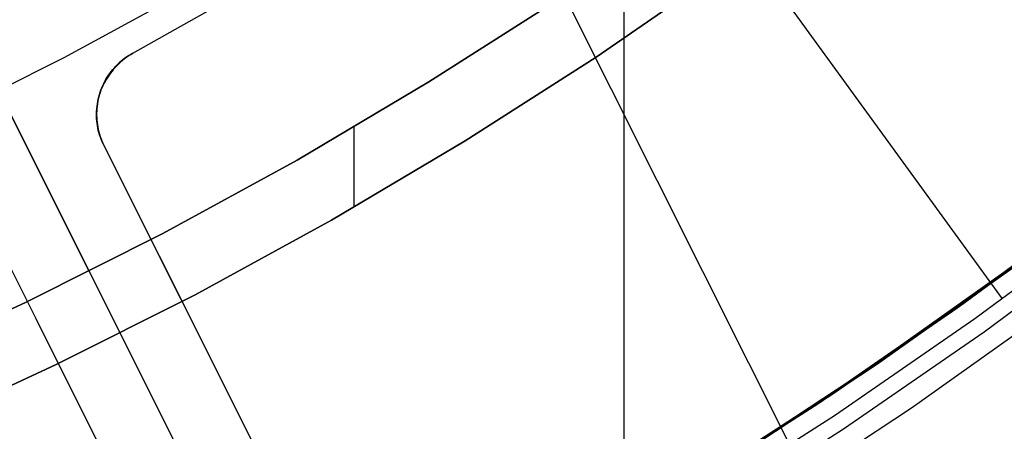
# Model space of a CAD drawing. Header units: millimetres. Extents: x 6239 to 7218, y -13987 to -13139.
# Tile 49 of 256: x 6756 to 6770, y -13517 to -13511. Entities that reach past the tile are written whole.
import ezdxf

# ---------------------------------------------------------------- set-up
doc = ezdxf.new("R2010")
doc.units = ezdxf.units.MM
doc.layers.add('color', color=7, linetype='Continuous')
doc.layers.add('luz', color=7, linetype='Continuous')

msp = doc.modelspace()

# ---------------------------------------------------------------- linework, layer by layer
at = {"color": 7, "true_color": 0xffffff}
for p, q in [((6764.873, -13494.63, 88.1), (6764.873, -13518.233, 88.1)), ((6757.981, -13497.967, 103.072), (6770.336, -13514.972, 89.031)), ((6766.321, -13510.209, 259.6), (6764.475, -13511.484, 259.6)), ((6764.475, -13511.484, 231.716), (6766.321, -13510.209, 231.716)), ((6766.321, -13510.209, 259.6), (6764.475, -13511.484, 259.6)), ((6764.475, -13511.484, 231.716), (6766.321, -13510.209, 231.716)), ((6764.475, -13511.484, 245.658), (6766.321, -13510.209, 245.658)), ((6763.921, -13510.651, 259.6), (6762.06, -13511.843, 259.6)), ((6763.921, -13510.651, 259.6), (6762.06, -13511.843, 259.6)), ((6762.06, -13511.843, 231.716), (6763.921, -13510.651, 231.716)), ((6762.06, -13511.843, 245.658), (6763.921, -13510.651, 245.658)), ((6762.06, -13511.843, 231.716), (6763.921, -13510.651, 231.716)), ((6764.475, -13511.484, 259.6), (6762.585, -13512.694, 259.6)), ((6762.585, -13512.694, 231.716), (6764.475, -13511.484, 231.716)), ((6764.475, -13511.484, 259.6), (6762.585, -13512.694, 259.6)), ((6762.585, -13512.694, 231.716), (6764.475, -13511.484, 231.716)), ((6762.585, -13512.694, 245.658), (6764.475, -13511.484, 245.658)), ((6762.06, -13511.843, 259.6), (6760.16, -13512.97, 259.6)), ((6762.06, -13511.843, 259.6), (6760.16, -13512.97, 259.6)), ((6760.16, -13512.97, 231.716), (6762.06, -13511.843, 231.716)), ((6760.16, -13512.97, 245.658), (6762.06, -13511.843, 245.658)), ((6760.16, -13512.97, 231.716), (6762.06, -13511.843, 231.716)), ((6760.979, -13512.495, 259.6), (6760.979, -13513.652, 259.6)), ((6762.585, -13512.694, 259.6), (6760.655, -13513.838, 259.6)), ((6760.655, -13513.838, 231.716), (6762.585, -13512.694, 231.716)), ((6762.585, -13512.694, 259.6), (6760.655, -13513.838, 259.6)), ((6760.655, -13513.838, 231.716), (6762.585, -13512.694, 231.716)), ((6760.655, -13513.838, 245.658), (6762.585, -13512.694, 245.658)), ((6760.16, -13512.97, 259.6), (6758.222, -13514.03, 259.6)), ((6760.16, -13512.97, 259.6), (6758.222, -13514.03, 259.6)), ((6758.222, -13514.03, 231.716), (6760.16, -13512.97, 231.716)), ((6758.222, -13514.03, 245.658), (6760.16, -13512.97, 245.658)), ((6758.222, -13514.03, 231.716), (6760.16, -13512.97, 231.716)), ((6771.672, -13513.639, 59.879), (6769.695, -13515.103, 60.336)), ((6771.672, -13513.639, 59.879), (6769.695, -13515.103, 60.336)), ((6771.747, -13513.581, 89.35), (6769.781, -13515.041, 89.35)), ((6771.747, -13513.581, 89.35), (6769.781, -13515.041, 89.35)), ((6771.747, -13513.581, 46.475), (6769.781, -13515.041, 46.475)), ((6771.747, -13513.581, 46.475), (6769.781, -13515.041, 46.475)), ((6769.79, -13515.01, 88.1), (6771.655, -13513.628, 88.1)), ((6769.79, -13515.01, 88.1), (6771.655, -13513.628, 88.1)), ((6769.8, -13515.024, 88.1), (6771.664, -13513.641, 88.1)), ((6760.655, -13513.838, 259.6), (6758.686, -13514.915, 259.6)), ((6758.686, -13514.915, 231.716), (6760.655, -13513.838, 231.716)), ((6760.655, -13513.838, 259.6), (6758.686, -13514.915, 259.6)), ((6758.686, -13514.915, 231.716), (6760.655, -13513.838, 231.716)), ((6758.686, -13514.915, 245.658), (6760.655, -13513.838, 245.658)), ((6769.937, -13515.26, 89.031), (6771.911, -13513.794, 89.031)), ((6769.937, -13515.26, 89.031), (6771.911, -13513.794, 89.031)), ((6770.073, -13515.449, 88.605), (6772.053, -13513.979, 88.605)), ((6770.073, -13515.449, 88.605), (6772.053, -13513.979, 88.605)), ((6758.222, -13514.03, 259.6), (6756.248, -13515.023, 259.6)), ((6758.222, -13514.03, 259.6), (6756.248, -13515.023, 259.6)), ((6756.248, -13515.023, 231.716), (6758.222, -13514.03, 231.716)), ((6756.248, -13515.023, 245.658), (6758.222, -13514.03, 245.658)), ((6756.248, -13515.023, 231.716), (6758.222, -13514.03, 231.716)), ((6768.35, -13516.015, 52.924), (6770.393, -13514.564, 52.453)), ((6768.35, -13516.015, 52.924), (6770.393, -13514.564, 52.453)), ((6768.52, -13515.923, 67.912), (6770.508, -13514.513, 67.912)), ((6758.686, -13514.915, 259.6), (6756.682, -13515.924, 259.6)), ((6756.682, -13515.924, 231.716), (6758.686, -13514.915, 231.716)), ((6758.686, -13514.915, 259.6), (6756.682, -13515.924, 259.6)), ((6756.682, -13515.924, 231.716), (6758.686, -13514.915, 231.716)), ((6756.682, -13515.924, 245.658), (6758.686, -13514.915, 245.658)), ((6756.248, -13515.023, 259.6), (6754.241, -13515.947, 259.6)), ((6756.248, -13515.023, 259.6), (6754.241, -13515.947, 259.6)), ((6754.241, -13515.947, 231.716), (6756.248, -13515.023, 231.716)), ((6754.241, -13515.947, 245.658), (6756.248, -13515.023, 245.658)), ((6754.241, -13515.947, 231.716), (6756.248, -13515.023, 231.716)), ((6769.695, -13515.103, 60.336), (6767.674, -13516.493, 60.803)), ((6769.695, -13515.103, 60.336), (6767.674, -13516.493, 60.803)), ((6769.781, -13515.041, 89.35), (6767.765, -13516.432, 89.35)), ((6769.781, -13515.041, 89.35), (6767.765, -13516.432, 89.35)), ((6769.781, -13515.041, 46.475), (6767.765, -13516.432, 46.475)), ((6769.781, -13515.041, 46.475), (6767.765, -13516.432, 46.475)), ((6767.882, -13516.33, 88.1), (6769.79, -13515.01, 88.1)), ((6767.882, -13516.33, 88.1), (6769.79, -13515.01, 88.1)), ((6767.891, -13516.345, 88.1), (6769.8, -13515.024, 88.1)), ((6769.023, -13516.548, 46.475), (6771.05, -13515.108, 46.475)), ((6769.023, -13516.548, 46.475), (6771.05, -13515.108, 46.475)), ((6769.023, -13516.548, 46.475), (6771.05, -13515.108, 46.475)), ((6767.914, -13516.656, 89.031), (6769.937, -13515.26, 89.031)), ((6767.914, -13516.656, 89.031), (6769.937, -13515.26, 89.031)), ((6768.043, -13516.85, 88.605), (6770.073, -13515.449, 88.605)), ((6768.043, -13516.85, 88.605), (6770.073, -13515.449, 88.605)), ((6756.682, -13515.924, 259.6), (6754.643, -13516.862, 259.6)), ((6754.643, -13516.862, 231.716), (6756.682, -13515.924, 231.716)), ((6756.682, -13515.924, 259.6), (6754.643, -13516.862, 259.6)), ((6754.643, -13516.862, 231.716), (6756.682, -13515.924, 231.716)), ((6754.643, -13516.862, 245.658), (6756.682, -13515.924, 245.658)), ((6766.485, -13517.264, 67.912), (6768.52, -13515.923, 67.912)), ((6766.258, -13517.391, 53.407), (6768.35, -13516.015, 52.924)), ((6766.258, -13517.391, 53.407), (6768.35, -13516.015, 52.924)), ((6765.931, -13517.589, 88.1), (6767.882, -13516.33, 88.1)), ((6765.931, -13517.589, 88.1), (6767.882, -13516.33, 88.1)), ((6765.94, -13517.603, 88.1), (6767.891, -13516.345, 88.1)), ((6767.674, -13516.493, 60.803), (6765.613, -13517.808, 61.278)), ((6767.674, -13516.493, 60.803), (6765.613, -13517.808, 61.278)), ((6767.765, -13516.432, 89.35), (6765.703, -13517.753, 89.35)), ((6767.765, -13516.432, 89.35), (6765.703, -13517.753, 89.35)), ((6767.765, -13516.432, 46.475), (6765.703, -13517.753, 46.475)), ((6767.765, -13516.432, 46.475), (6765.703, -13517.753, 46.475)), ((6766.949, -13517.917, 46.475), (6769.023, -13516.548, 46.475)), ((6766.949, -13517.917, 46.475), (6769.023, -13516.548, 46.475)), ((6766.949, -13517.917, 46.475), (6769.023, -13516.548, 46.475)), ((6765.844, -13517.982, 89.031), (6767.914, -13516.656, 89.031)), ((6765.844, -13517.982, 89.031), (6767.914, -13516.656, 89.031)), ((6765.967, -13518.18, 88.605), (6768.043, -13516.85, 88.605)), ((6765.967, -13518.18, 88.605), (6768.043, -13516.85, 88.605))]:
    msp.add_line(p, q, dxfattribs=at)
at = {"layer": 'color', "color": 254, "true_color": 0xcad1ee}
for p, q in [((6744.161, -13488.651, 30.3), (6761.187, -13522.624, 30.3)), ((6757.787, -13511.428, 28.2), (6759.627, -13510.39, 28.2)), ((6757.787, -13511.428, 28.2), (6759.627, -13510.39, 28.2)), ((6757.787, -13511.428, 29.25), (6759.627, -13510.39, 29.25)), ((6757.787, -13511.428, 30.3), (6759.572, -13510.422, 30.3)), ((6757.787, -13511.428, 30.3), (6759.572, -13510.422, 30.3)), ((6758.641, -13510.487, 26.2), (6756.79, -13511.497, 26.2)), ((6758.641, -13510.487, 26.2), (6756.79, -13511.497, 26.2)), ((6757.756, -13511.447, 28.199), (6757.726, -13511.467, 28.198)), ((6757.756, -13511.447, 28.199), (6757.726, -13511.467, 28.198)), ((6757.728, -13511.463, 30.3), (6757.757, -13511.445, 30.3)), ((6757.757, -13511.445, 29.042), (6757.728, -13511.463, 29.042)), ((6757.728, -13511.463, 30.3), (6757.757, -13511.445, 30.3)), ((6757.787, -13511.428, 28.2), (6757.756, -13511.447, 28.199)), ((6757.787, -13511.428, 28.2), (6757.756, -13511.447, 28.199)), ((6757.757, -13511.445, 30.3), (6757.787, -13511.428, 30.3)), ((6757.787, -13511.428, 29.042), (6757.757, -13511.445, 29.042)), ((6757.757, -13511.445, 30.3), (6757.787, -13511.428, 30.3)), ((6757.787, -13511.428, 30.3), (6757.787, -13511.428, 28.2)), ((6757.787, -13511.428, 30.3), (6757.787, -13511.428, 28.2)), ((6756.79, -13511.497, 26.2), (6754.904, -13512.442, 26.2)), ((6756.79, -13511.497, 26.2), (6754.904, -13512.442, 26.2)), ((6757.543, -13511.614, 30.3), (6757.567, -13511.59, 30.3)), ((6757.567, -13511.59, 29.042), (6757.543, -13511.614, 29.042)), ((6757.543, -13511.614, 30.3), (6757.567, -13511.59, 30.3)), ((6757.585, -13511.582, 28.183), (6757.559, -13511.607, 28.179)), ((6757.585, -13511.582, 28.183), (6757.559, -13511.607, 28.179)), ((6757.567, -13511.59, 30.3), (6757.592, -13511.566, 30.3)), ((6757.592, -13511.566, 29.042), (6757.567, -13511.59, 29.042)), ((6757.567, -13511.59, 30.3), (6757.592, -13511.566, 30.3)), ((6757.611, -13511.557, 28.187), (6757.585, -13511.582, 28.183)), ((6757.611, -13511.557, 28.187), (6757.585, -13511.582, 28.183)), ((6757.592, -13511.566, 30.3), (6757.618, -13511.544, 30.3)), ((6757.618, -13511.544, 29.042), (6757.592, -13511.566, 29.042)), ((6757.592, -13511.566, 30.3), (6757.618, -13511.544, 30.3)), ((6757.639, -13511.533, 28.19), (6757.611, -13511.557, 28.187)), ((6757.639, -13511.533, 28.19), (6757.611, -13511.557, 28.187)), ((6757.618, -13511.544, 30.3), (6757.645, -13511.522, 30.3)), ((6757.645, -13511.522, 29.042), (6757.618, -13511.544, 29.042)), ((6757.618, -13511.544, 30.3), (6757.645, -13511.522, 30.3)), ((6757.667, -13511.511, 28.193), (6757.639, -13511.533, 28.19)), ((6757.667, -13511.511, 28.193), (6757.639, -13511.533, 28.19)), ((6757.645, -13511.522, 30.3), (6757.672, -13511.501, 30.3)), ((6757.672, -13511.501, 29.042), (6757.645, -13511.522, 29.042)), ((6757.645, -13511.522, 30.3), (6757.672, -13511.501, 30.3)), ((6757.696, -13511.489, 28.196), (6757.667, -13511.511, 28.193)), ((6757.696, -13511.489, 28.196), (6757.667, -13511.511, 28.193)), ((6757.672, -13511.501, 30.3), (6757.7, -13511.482, 30.3)), ((6757.7, -13511.482, 29.042), (6757.672, -13511.501, 29.042)), ((6757.672, -13511.501, 30.3), (6757.7, -13511.482, 30.3)), ((6757.726, -13511.467, 28.198), (6757.696, -13511.489, 28.196)), ((6757.726, -13511.467, 28.198), (6757.696, -13511.489, 28.196)), ((6757.7, -13511.482, 30.3), (6757.728, -13511.463, 30.3)), ((6757.728, -13511.463, 29.042), (6757.7, -13511.482, 29.042)), ((6757.7, -13511.482, 30.3), (6757.728, -13511.463, 30.3)), ((6757.436, -13511.747, 30.3), (6757.455, -13511.719, 30.3)), ((6757.455, -13511.719, 29.042), (6757.436, -13511.747, 29.042)), ((6757.436, -13511.747, 30.3), (6757.455, -13511.719, 30.3)), ((6757.465, -13511.717, 28.157), (6757.444, -13511.746, 28.15)), ((6757.465, -13511.717, 28.157), (6757.444, -13511.746, 28.15)), ((6757.455, -13511.719, 30.3), (6757.476, -13511.691, 30.3)), ((6757.476, -13511.691, 29.042), (6757.455, -13511.719, 29.042)), ((6757.455, -13511.719, 30.3), (6757.476, -13511.691, 30.3)), ((6757.487, -13511.688, 28.163), (6757.465, -13511.717, 28.157)), ((6757.487, -13511.688, 28.163), (6757.465, -13511.717, 28.157)), ((6757.476, -13511.691, 30.3), (6757.498, -13511.665, 30.3)), ((6757.498, -13511.665, 29.042), (6757.476, -13511.691, 29.042)), ((6757.476, -13511.691, 30.3), (6757.498, -13511.665, 30.3)), ((6757.51, -13511.66, 28.169), (6757.487, -13511.688, 28.163)), ((6757.51, -13511.66, 28.169), (6757.487, -13511.688, 28.163)), ((6757.498, -13511.665, 30.3), (6757.52, -13511.639, 30.3)), ((6757.52, -13511.639, 29.042), (6757.498, -13511.665, 29.042)), ((6757.498, -13511.665, 30.3), (6757.52, -13511.639, 30.3)), ((6757.534, -13511.634, 28.174), (6757.51, -13511.66, 28.169)), ((6757.534, -13511.634, 28.174), (6757.51, -13511.66, 28.169)), ((6757.52, -13511.639, 30.3), (6757.543, -13511.614, 30.3)), ((6757.543, -13511.614, 29.042), (6757.52, -13511.639, 29.042)), ((6757.52, -13511.639, 30.3), (6757.543, -13511.614, 30.3)), ((6757.559, -13511.607, 28.179), (6757.534, -13511.634, 28.174)), ((6757.559, -13511.607, 28.179), (6757.534, -13511.634, 28.174)), ((6757.353, -13511.896, 30.3), (6757.367, -13511.865, 30.3)), ((6757.367, -13511.865, 29.042), (6757.353, -13511.896, 29.042)), ((6757.353, -13511.896, 30.3), (6757.367, -13511.865, 30.3)), ((6757.37, -13511.867, 28.119), (6757.354, -13511.899, 28.11)), ((6757.37, -13511.867, 28.119), (6757.354, -13511.899, 28.11)), ((6757.367, -13511.865, 30.3), (6757.383, -13511.834, 30.3)), ((6757.383, -13511.834, 29.042), (6757.367, -13511.865, 29.042)), ((6757.367, -13511.865, 30.3), (6757.383, -13511.834, 30.3)), ((6757.387, -13511.836, 28.127), (6757.37, -13511.867, 28.119)), ((6757.387, -13511.836, 28.127), (6757.37, -13511.867, 28.119)), ((6757.383, -13511.834, 30.3), (6757.399, -13511.804, 30.3)), ((6757.399, -13511.804, 29.042), (6757.383, -13511.834, 29.042)), ((6757.383, -13511.834, 30.3), (6757.399, -13511.804, 30.3)), ((6757.405, -13511.805, 28.135), (6757.387, -13511.836, 28.127)), ((6757.405, -13511.805, 28.135), (6757.387, -13511.836, 28.127)), ((6757.399, -13511.804, 30.3), (6757.417, -13511.775, 30.3)), ((6757.417, -13511.775, 29.042), (6757.399, -13511.804, 29.042)), ((6757.399, -13511.804, 30.3), (6757.417, -13511.775, 30.3)), ((6757.424, -13511.775, 28.143), (6757.405, -13511.805, 28.135)), ((6757.424, -13511.775, 28.143), (6757.405, -13511.805, 28.135)), ((6757.417, -13511.775, 30.3), (6757.436, -13511.747, 30.3)), ((6757.436, -13511.747, 29.042), (6757.417, -13511.775, 29.042)), ((6757.417, -13511.775, 30.3), (6757.436, -13511.747, 30.3)), ((6757.444, -13511.746, 28.15), (6757.424, -13511.775, 28.143)), ((6757.444, -13511.746, 28.15), (6757.424, -13511.775, 28.143)), ((6755.851, -13511.977, 26.2), (6794.79, -13589.674, -10.843)), ((6757.314, -13511.997, 28.081), (6757.303, -13512.03, 28.071)), ((6757.314, -13511.997, 28.081), (6757.303, -13512.03, 28.071)), ((6757.305, -13512.024, 30.3), (6757.315, -13511.991, 30.3)), ((6757.315, -13511.991, 29.042), (6757.305, -13512.024, 29.042)), ((6757.305, -13512.024, 30.3), (6757.315, -13511.991, 30.3)), ((6757.326, -13511.964, 28.091), (6757.314, -13511.997, 28.081)), ((6757.326, -13511.964, 28.091), (6757.314, -13511.997, 28.081)), ((6757.315, -13511.991, 30.3), (6757.326, -13511.959, 30.3)), ((6757.326, -13511.959, 29.042), (6757.315, -13511.991, 29.042)), ((6757.315, -13511.991, 30.3), (6757.326, -13511.959, 30.3)), ((6757.326, -13511.959, 30.3), (6757.339, -13511.927, 30.3)), ((6757.339, -13511.927, 29.042), (6757.326, -13511.959, 29.042)), ((6757.326, -13511.959, 30.3), (6757.339, -13511.927, 30.3)), ((6757.34, -13511.931, 28.101), (6757.326, -13511.964, 28.091)), ((6757.34, -13511.931, 28.101), (6757.326, -13511.964, 28.091)), ((6757.339, -13511.927, 30.3), (6757.353, -13511.896, 30.3)), ((6757.353, -13511.896, 29.042), (6757.339, -13511.927, 29.042)), ((6757.339, -13511.927, 30.3), (6757.353, -13511.896, 30.3)), ((6757.354, -13511.899, 28.11), (6757.34, -13511.931, 28.101)), ((6757.354, -13511.899, 28.11), (6757.34, -13511.931, 28.101)), ((6757.277, -13512.131, 28.038), (6757.271, -13512.165, 28.027)), ((6757.277, -13512.131, 28.038), (6757.271, -13512.165, 28.027)), ((6757.271, -13512.191, 30.3), (6757.275, -13512.157, 30.3)), ((6757.275, -13512.157, 29.042), (6757.271, -13512.191, 29.042)), ((6757.271, -13512.191, 30.3), (6757.275, -13512.157, 30.3)), ((6757.275, -13512.157, 30.3), (6757.281, -13512.123, 30.3)), ((6757.281, -13512.123, 29.042), (6757.275, -13512.157, 29.042)), ((6757.275, -13512.157, 30.3), (6757.281, -13512.123, 30.3)), ((6757.284, -13512.097, 28.05), (6757.277, -13512.131, 28.038)), ((6757.284, -13512.097, 28.05), (6757.277, -13512.131, 28.038)), ((6757.281, -13512.123, 30.3), (6757.288, -13512.09, 30.3)), ((6757.288, -13512.09, 29.042), (6757.281, -13512.123, 29.042)), ((6757.281, -13512.123, 30.3), (6757.288, -13512.09, 30.3)), ((6757.293, -13512.063, 28.061), (6757.284, -13512.097, 28.05)), ((6757.293, -13512.063, 28.061), (6757.284, -13512.097, 28.05)), ((6757.288, -13512.09, 30.3), (6757.296, -13512.057, 30.3)), ((6757.296, -13512.057, 29.042), (6757.288, -13512.09, 29.042)), ((6757.288, -13512.09, 30.3), (6757.296, -13512.057, 30.3)), ((6757.303, -13512.03, 28.071), (6757.293, -13512.063, 28.061)), ((6757.303, -13512.03, 28.071), (6757.293, -13512.063, 28.061)), ((6757.296, -13512.057, 30.3), (6757.305, -13512.024, 30.3)), ((6757.305, -13512.024, 29.042), (6757.296, -13512.057, 29.042)), ((6757.296, -13512.057, 30.3), (6757.305, -13512.024, 30.3)), ((6757.259, -13512.268, 27.99), (6757.258, -13512.302, 27.978)), ((6757.259, -13512.268, 27.99), (6757.258, -13512.302, 27.978)), ((6757.262, -13512.233, 28.003), (6757.259, -13512.268, 27.99)), ((6757.262, -13512.233, 28.003), (6757.259, -13512.268, 27.99)), ((6757.266, -13512.199, 28.015), (6757.262, -13512.233, 28.003)), ((6757.266, -13512.199, 28.015), (6757.262, -13512.233, 28.003)), ((6757.264, -13512.293, 30.3), (6757.265, -13512.259, 30.3)), ((6757.265, -13512.259, 29.042), (6757.264, -13512.293, 29.042)), ((6757.264, -13512.293, 30.3), (6757.265, -13512.259, 30.3)), ((6757.264, -13512.327, 30.3), (6757.264, -13512.293, 30.3)), ((6757.264, -13512.293, 29.042), (6757.264, -13512.327, 29.042)), ((6757.264, -13512.327, 30.3), (6757.264, -13512.293, 30.3)), ((6757.265, -13512.259, 30.3), (6757.267, -13512.225, 30.3)), ((6757.267, -13512.225, 29.042), (6757.265, -13512.259, 29.042)), ((6757.265, -13512.259, 30.3), (6757.267, -13512.225, 30.3)), ((6757.271, -13512.165, 28.027), (6757.266, -13512.199, 28.015)), ((6757.271, -13512.165, 28.027), (6757.266, -13512.199, 28.015)), ((6757.267, -13512.225, 30.3), (6757.271, -13512.191, 30.3)), ((6757.271, -13512.191, 29.042), (6757.267, -13512.225, 29.042)), ((6757.267, -13512.225, 30.3), (6757.271, -13512.191, 30.3)), ((6757.258, -13512.302, 27.978), (6757.258, -13512.336, 27.965)), ((6757.258, -13512.302, 27.978), (6757.258, -13512.336, 27.965)), ((6757.258, -13512.336, 27.965), (6757.259, -13512.37, 27.952)), ((6757.258, -13512.336, 27.965), (6757.259, -13512.37, 27.952)), ((6757.259, -13512.37, 27.952), (6757.262, -13512.404, 27.938)), ((6757.259, -13512.37, 27.952), (6757.262, -13512.404, 27.938)), ((6757.262, -13512.404, 27.938), (6757.266, -13512.438, 27.925)), ((6757.262, -13512.404, 27.938), (6757.266, -13512.438, 27.925)), ((6757.265, -13512.362, 30.3), (6757.264, -13512.327, 30.3)), ((6757.264, -13512.327, 29.042), (6757.265, -13512.362, 29.042)), ((6757.265, -13512.362, 30.3), (6757.264, -13512.327, 30.3)), ((6757.268, -13512.396, 30.3), (6757.265, -13512.362, 30.3)), ((6757.265, -13512.362, 29.042), (6757.268, -13512.396, 29.042)), ((6757.268, -13512.396, 30.3), (6757.265, -13512.362, 30.3)), ((6757.266, -13512.438, 27.925), (6757.271, -13512.471, 27.911)), ((6757.266, -13512.438, 27.925), (6757.271, -13512.471, 27.911)), ((6757.271, -13512.43, 30.3), (6757.268, -13512.396, 30.3)), ((6757.268, -13512.396, 29.042), (6757.271, -13512.43, 29.042)), ((6757.271, -13512.43, 30.3), (6757.268, -13512.396, 30.3)), ((6757.276, -13512.464, 30.3), (6757.271, -13512.43, 30.3)), ((6757.271, -13512.43, 29.042), (6757.276, -13512.464, 29.042)), ((6757.276, -13512.464, 30.3), (6757.271, -13512.43, 30.3)), ((6757.271, -13512.471, 27.911), (6757.277, -13512.504, 27.898)), ((6757.271, -13512.471, 27.911), (6757.277, -13512.504, 27.898)), ((6757.282, -13512.497, 30.3), (6757.276, -13512.464, 30.3)), ((6757.276, -13512.464, 29.042), (6757.282, -13512.497, 29.042)), ((6757.282, -13512.497, 30.3), (6757.276, -13512.464, 30.3)), ((6757.277, -13512.504, 27.898), (6757.284, -13512.537, 27.884)), ((6757.277, -13512.504, 27.898), (6757.284, -13512.537, 27.884)), ((6757.289, -13512.531, 30.3), (6757.282, -13512.497, 30.3)), ((6757.282, -13512.497, 29.042), (6757.289, -13512.531, 29.042)), ((6757.289, -13512.531, 30.3), (6757.282, -13512.497, 30.3)), ((6757.284, -13512.537, 27.884), (6757.293, -13512.57, 27.87)), ((6757.284, -13512.537, 27.884), (6757.293, -13512.57, 27.87)), ((6757.297, -13512.564, 30.3), (6757.289, -13512.531, 30.3)), ((6757.289, -13512.531, 29.042), (6757.297, -13512.564, 29.042)), ((6757.297, -13512.564, 30.3), (6757.289, -13512.531, 30.3)), ((6757.293, -13512.57, 27.87), (6757.303, -13512.602, 27.856)), ((6757.293, -13512.57, 27.87), (6757.303, -13512.602, 27.856)), ((6757.307, -13512.597, 30.3), (6757.297, -13512.564, 30.3)), ((6757.297, -13512.564, 29.042), (6757.307, -13512.597, 29.042)), ((6757.307, -13512.597, 30.3), (6757.297, -13512.564, 30.3)), ((6757.303, -13512.602, 27.856), (6757.314, -13512.634, 27.841)), ((6757.303, -13512.602, 27.856), (6757.314, -13512.634, 27.841)), ((6757.317, -13512.629, 30.3), (6757.307, -13512.597, 30.3)), ((6757.307, -13512.597, 29.042), (6757.317, -13512.629, 29.042)), ((6757.317, -13512.629, 30.3), (6757.307, -13512.597, 30.3)), ((6757.314, -13512.634, 27.841), (6757.326, -13512.665, 27.827)), ((6757.314, -13512.634, 27.841), (6757.326, -13512.665, 27.827)), ((6757.329, -13512.662, 30.3), (6757.317, -13512.629, 30.3)), ((6757.317, -13512.629, 29.042), (6757.329, -13512.662, 29.042)), ((6757.329, -13512.662, 30.3), (6757.317, -13512.629, 30.3)), ((6757.326, -13512.665, 27.827), (6757.34, -13512.696, 27.813)), ((6757.326, -13512.665, 27.827), (6757.34, -13512.696, 27.813)), ((6757.341, -13512.693, 30.3), (6757.329, -13512.662, 30.3)), ((6757.329, -13512.662, 29.042), (6757.341, -13512.693, 29.042)), ((6757.341, -13512.693, 30.3), (6757.329, -13512.662, 30.3)), ((6757.34, -13512.696, 27.813), (6757.354, -13512.726, 27.798)), ((6757.34, -13512.696, 27.813), (6757.354, -13512.726, 27.798)), ((6757.355, -13512.725, 30.3), (6757.341, -13512.693, 30.3)), ((6757.341, -13512.693, 29.042), (6757.355, -13512.725, 29.042)), ((6757.355, -13512.725, 30.3), (6757.341, -13512.693, 30.3)), ((6757.354, -13512.726, 27.798), (6757.37, -13512.755, 27.784)), ((6757.354, -13512.726, 27.798), (6757.37, -13512.755, 27.784)), ((6757.37, -13512.755, 30.3), (6757.355, -13512.725, 30.3)), ((6757.355, -13512.725, 29.042), (6757.37, -13512.755, 29.042)), ((6757.37, -13512.755, 30.3), (6757.355, -13512.725, 30.3)), ((6757.37, -13512.755, 27.784), (6757.37, -13512.755, 30.3)), ((6761.628, -13521.252, 23.734), (6757.37, -13512.755, 27.784)), ((6761.628, -13521.252, 30.3), (6757.37, -13512.755, 30.3)), ((6761.628, -13521.252, 23.734), (6757.37, -13512.755, 27.784)), ((6757.37, -13512.755, 27.784), (6757.37, -13512.755, 30.3)), ((6761.628, -13521.252, 30.3), (6757.37, -13512.755, 30.3)), ((6755.582, -13513.652, 27.784), (6759.84, -13522.149, 23.733)), ((6755.582, -13513.652, 30.3), (6759.84, -13522.149, 30.3)), ((6755.582, -13513.652, 27.784), (6759.84, -13522.149, 23.733)), ((6755.582, -13513.652, 30.3), (6759.84, -13522.149, 30.3)), ((6761.628, -13521.252, 27.017), (6758.176, -13514.365, 27.017)), ((6756.389, -13515.261, 27.017), (6759.84, -13522.149, 27.017))]:
    msp.add_line(p, q, dxfattribs=at)
at = {"layer": 'luz', "color": 254, "true_color": 0xcad1ee}
for p, q in [((6667.793, -13318.819, -31.05), (6803.265, -13588.828, -31.05)), ((6667.793, -13318.819, -32.55), (6803.265, -13588.828, -32.55))]:
    msp.add_line(p, q, dxfattribs=at)

doc.saveas('drawing.dxf')
